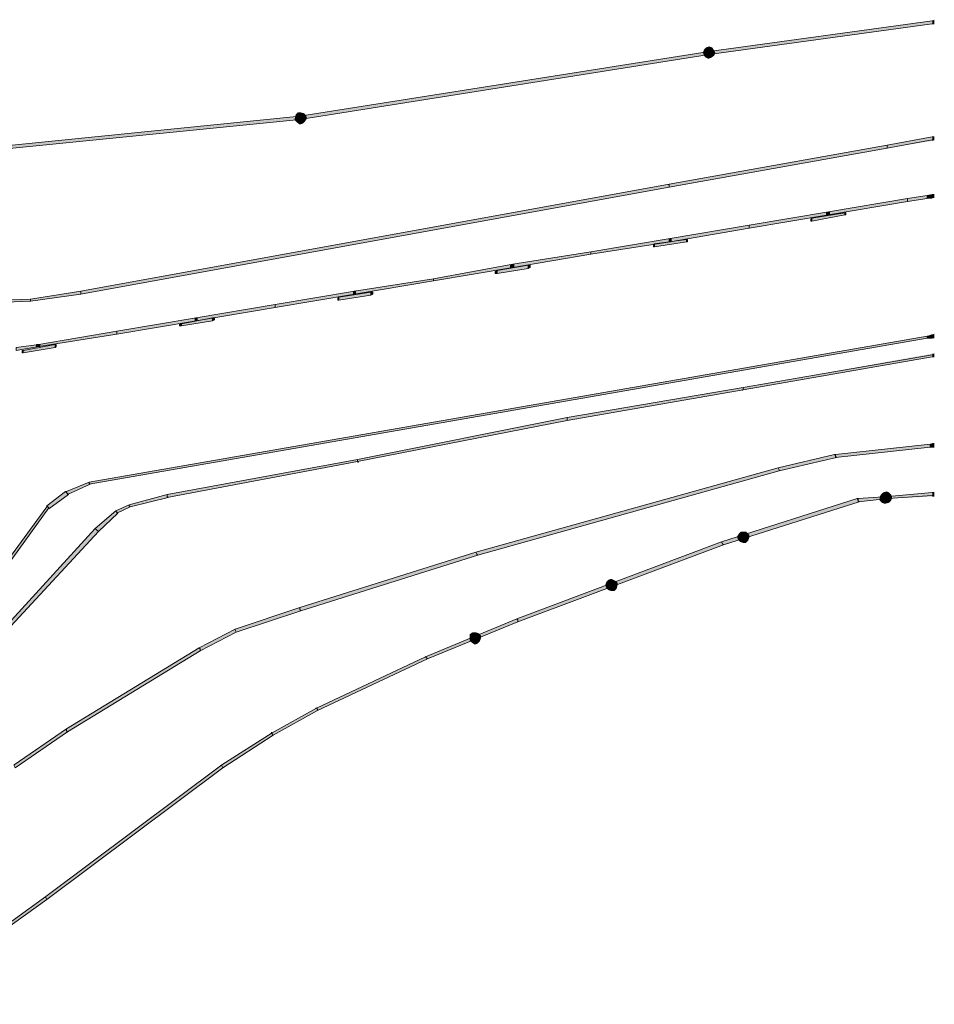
# Model space of a CAD drawing. Header units: millimetres. Extents: x -27 to 2301, y -256 to 766.
# Tile 52 of 97: x 298 to 327, y 19 to 50. Entities that reach past the tile are written whole.
import ezdxf

# ---------------------------------------------------------------- set-up
doc = ezdxf.new("R2010")
doc.units = ezdxf.units.MM
doc.layers.add('SIV-ONDERGROND-ALG', color=251, linetype='Continuous')

msp = doc.modelspace()

# ---------------------------------------------------------------- hatches: boundary and pattern name
at = {"layer": 'SIV-ONDERGROND-ALG'}
h = msp.add_hatch(color=256, dxfattribs=at)
h.dxf.hatch_style = 2
h.paths.add_polyline_path([(326.495, 50.261), (319.515, 49.296), (319.515, 49.2), (326.495, 50.165)])
h = msp.add_hatch(color=256, dxfattribs=at)
h.dxf.hatch_style = 2
h.paths.add_polyline_path([(326.559, 50.293), (326.495, 50.261), (326.495, 50.165), (326.559, 50.165)])
h = msp.add_hatch(color=256, dxfattribs=at)
h.dxf.hatch_style = 2
h.paths.add_polyline_path([(319.322, 49.264), (319.515, 49.264), (319.354, 49.361)])
h = msp.add_hatch(color=256, dxfattribs=at)
h.dxf.hatch_style = 2
h.paths.add_polyline_path([(319.354, 49.361), (319.515, 49.264), (319.419, 49.425)])
h = msp.add_hatch(color=256, dxfattribs=at)
h.dxf.hatch_style = 2
h.paths.add_polyline_path([(319.419, 49.425), (319.515, 49.264), (319.515, 49.457)])
h = msp.add_hatch(color=256, dxfattribs=at)
h.dxf.hatch_style = 2
h.paths.add_polyline_path([(319.515, 49.457), (319.515, 49.264), (319.612, 49.425)])
h = msp.add_hatch(color=256, dxfattribs=at)
h.dxf.hatch_style = 2
h.paths.add_polyline_path([(319.612, 49.425), (319.515, 49.264), (319.676, 49.328)])
h = msp.add_hatch(color=256, dxfattribs=at)
h.dxf.hatch_style = 2
h.paths.add_polyline_path([(319.676, 49.328), (319.515, 49.264), (319.708, 49.264)])
h = msp.add_hatch(color=256, dxfattribs=at)
h.dxf.hatch_style = 2
h.paths.add_polyline_path([(306.713, 47.205), (306.713, 47.173), (319.515, 49.2), (319.515, 49.296), (306.713, 47.27)])
h = msp.add_hatch(color=256, dxfattribs=at)
h.dxf.hatch_style = 2
h.paths.add_polyline_path([(319.354, 49.168), (319.515, 49.264), (319.322, 49.264)])
h = msp.add_hatch(color=256, dxfattribs=at)
h.dxf.hatch_style = 2
h.paths.add_polyline_path([(319.419, 49.103), (319.515, 49.264), (319.354, 49.168)])
h = msp.add_hatch(color=256, dxfattribs=at)
h.dxf.hatch_style = 2
h.paths.add_polyline_path([(319.483, 49.071), (319.515, 49.264), (319.419, 49.103)])
h = msp.add_hatch(color=256, dxfattribs=at)
h.dxf.hatch_style = 2
h.paths.add_polyline_path([(319.58, 49.103), (319.515, 49.264), (319.483, 49.071)])
h = msp.add_hatch(color=256, dxfattribs=at)
h.dxf.hatch_style = 2
h.paths.add_polyline_path([(319.676, 49.168), (319.515, 49.264), (319.58, 49.103)])
h = msp.add_hatch(color=256, dxfattribs=at)
h.dxf.hatch_style = 2
h.paths.add_polyline_path([(319.708, 49.264), (319.515, 49.264), (319.676, 49.168)])
h = msp.add_hatch(color=256, dxfattribs=at)
h.dxf.hatch_style = 2
h.paths.add_polyline_path([(262.647, 42.799), (262.647, 42.767), (306.713, 47.173), (306.713, 47.27), (262.647, 42.831)])
h = msp.add_hatch(color=256, dxfattribs=at)
h.dxf.hatch_style = 2
h.paths.add_polyline_path([(306.585, 47.334), (306.553, 47.205), (306.713, 47.205)])
h = msp.add_hatch(color=256, dxfattribs=at)
h.dxf.hatch_style = 2
h.paths.add_polyline_path([(306.553, 47.205), (306.553, 47.141), (306.713, 47.205)])
h = msp.add_hatch(color=256, dxfattribs=at)
h.dxf.hatch_style = 2
h.paths.add_polyline_path([(306.553, 47.141), (306.617, 47.077), (306.713, 47.205)])
h = msp.add_hatch(color=256, dxfattribs=at)
h.dxf.hatch_style = 2
h.paths.add_polyline_path([(306.649, 47.398), (306.585, 47.334), (306.713, 47.205)])
h = msp.add_hatch(color=256, dxfattribs=at)
h.dxf.hatch_style = 2
h.paths.add_polyline_path([(306.617, 47.077), (306.713, 47.012), (306.713, 47.205)])
h = msp.add_hatch(color=256, dxfattribs=at)
h.dxf.hatch_style = 2
h.paths.add_polyline_path([(306.713, 47.398), (306.649, 47.398), (306.713, 47.205)])
h = msp.add_hatch(color=256, dxfattribs=at)
h.dxf.hatch_style = 2
h.paths.add_polyline_path([(306.842, 47.366), (306.713, 47.398), (306.713, 47.205)])
h = msp.add_hatch(color=256, dxfattribs=at)
h.dxf.hatch_style = 2
h.paths.add_polyline_path([(306.906, 47.302), (306.842, 47.366), (306.713, 47.205)])
h = msp.add_hatch(color=256, dxfattribs=at)
h.dxf.hatch_style = 2
h.paths.add_polyline_path([(306.939, 47.205), (306.906, 47.302), (306.713, 47.205)])
h = msp.add_hatch(color=256, dxfattribs=at)
h.dxf.hatch_style = 2
h.paths.add_polyline_path([(306.713, 47.012), (306.81, 47.045), (306.713, 47.205)])
h = msp.add_hatch(color=256, dxfattribs=at)
h.dxf.hatch_style = 2
h.paths.add_polyline_path([(306.81, 47.045), (306.874, 47.109), (306.713, 47.205)])
h = msp.add_hatch(color=256, dxfattribs=at)
h.dxf.hatch_style = 2
h.paths.add_polyline_path([(306.874, 47.109), (306.939, 47.205), (306.713, 47.205)])
h = msp.add_hatch(color=256, dxfattribs=at)
h.dxf.hatch_style = 2
h.paths.add_polyline_path([(326.495, 46.626), (325.08, 46.369), (325.08, 46.273), (326.495, 46.498)])
h = msp.add_hatch(color=256, dxfattribs=at)
h.dxf.hatch_style = 2
h.paths.add_polyline_path([(326.559, 46.626), (326.495, 46.626), (326.495, 46.498), (326.559, 46.53)])
h = msp.add_hatch(color=256, dxfattribs=at)
h.dxf.hatch_style = 2
h.paths.add_polyline_path([(325.08, 46.305), (325.08, 46.369), (318.261, 45.147), (318.261, 45.05), (325.08, 46.273)])
h = msp.add_hatch(color=256, dxfattribs=at)
h.dxf.hatch_style = 2
h.paths.add_polyline_path([(318.261, 45.083), (318.261, 45.147), (299.862, 41.802), (299.862, 41.705), (318.261, 45.05)])
h = msp.add_hatch(color=256, dxfattribs=at)
h.dxf.hatch_style = 2
h.paths.add_polyline_path([(318.229, 45.147), (318.261, 45.147), (318.261, 45.115), (318.229, 45.115)])
h = msp.add_hatch(color=256, dxfattribs=at)
h.dxf.hatch_style = 2
h.paths.add_polyline_path([(325.723, 44.632), (325.723, 44.697), (323.246, 44.278), (323.246, 44.182), (325.723, 44.6)])
h = msp.add_hatch(color=256, dxfattribs=at)
h.dxf.hatch_style = 2
h.paths.add_polyline_path([(326.334, 44.761), (326.334, 44.793), (325.723, 44.697), (325.723, 44.6), (326.334, 44.697)])
h = msp.add_hatch(color=256, dxfattribs=at)
h.dxf.hatch_style = 2
h.paths.add_polyline_path([(326.495, 44.825), (326.334, 44.793), (326.334, 44.697), (326.495, 44.697)])
h = msp.add_hatch(color=256, dxfattribs=at)
h.dxf.hatch_style = 2
h.paths.add_polyline_path([(326.495, 44.825), (326.495, 44.729), (326.559, 44.729), (326.559, 44.825)])
h = msp.add_hatch(color=256, dxfattribs=at)
h.dxf.hatch_style = 2
h.paths.add_polyline_path([(323.246, 44.246), (323.246, 44.278), (320.77, 43.86), (320.77, 43.764), (323.246, 44.182)])
h = msp.add_hatch(color=256, dxfattribs=at)
h.dxf.hatch_style = 2
h.paths.add_polyline_path([(322.732, 43.989), (322.7, 43.989), (322.7, 44.053), (322.732, 44.085), (322.732, 44.053)])
h = msp.add_hatch(color=256, dxfattribs=at)
h.dxf.hatch_style = 2
h.paths.add_polyline_path([(323.761, 44.214), (323.761, 44.246), (322.732, 44.085), (322.732, 43.989), (323.761, 44.182)])
h = msp.add_hatch(color=256, dxfattribs=at)
h.dxf.hatch_style = 2
h.paths.add_polyline_path([(323.246, 44.182), (323.182, 44.182), (323.182, 44.246), (323.246, 44.278), (323.246, 44.246)])
h = msp.add_hatch(color=256, dxfattribs=at)
h.dxf.hatch_style = 2
h.paths.add_polyline_path([(323.246, 44.278), (323.279, 44.278), (323.279, 44.214), (323.246, 44.182), (323.246, 44.246)])
h = msp.add_hatch(color=256, dxfattribs=at)
h.dxf.hatch_style = 2
h.paths.add_polyline_path([(323.761, 44.246), (323.793, 44.246), (323.793, 44.182), (323.761, 44.182), (323.761, 44.214)])
h = msp.add_hatch(color=256, dxfattribs=at)
h.dxf.hatch_style = 2
h.paths.add_polyline_path([(320.77, 43.796), (320.77, 43.86), (318.293, 43.442), (318.293, 43.346), (320.77, 43.764)])
h = msp.add_hatch(color=256, dxfattribs=at)
h.dxf.hatch_style = 2
h.paths.add_polyline_path([(318.293, 43.41), (318.293, 43.442), (315.816, 43.024), (315.816, 42.96), (318.293, 43.346)])
h = msp.add_hatch(color=256, dxfattribs=at)
h.dxf.hatch_style = 2
h.paths.add_polyline_path([(317.81, 43.185), (317.778, 43.185), (317.778, 43.249), (317.81, 43.281), (317.81, 43.217)])
h = msp.add_hatch(color=256, dxfattribs=at)
h.dxf.hatch_style = 2
h.paths.add_polyline_path([(318.808, 43.378), (318.808, 43.41), (317.81, 43.281), (317.81, 43.185), (318.808, 43.346)])
h = msp.add_hatch(color=256, dxfattribs=at)
h.dxf.hatch_style = 2
h.paths.add_polyline_path([(318.293, 43.346), (318.261, 43.346), (318.261, 43.41), (318.293, 43.442), (318.293, 43.41)])
h = msp.add_hatch(color=256, dxfattribs=at)
h.dxf.hatch_style = 2
h.paths.add_polyline_path([(318.293, 43.442), (318.325, 43.442), (318.325, 43.378), (318.293, 43.346), (318.293, 43.41)])
h = msp.add_hatch(color=256, dxfattribs=at)
h.dxf.hatch_style = 2
h.paths.add_polyline_path([(318.808, 43.41), (318.84, 43.41), (318.84, 43.346), (318.808, 43.346), (318.808, 43.378)])
h = msp.add_hatch(color=256, dxfattribs=at)
h.dxf.hatch_style = 2
h.paths.add_polyline_path([(315.816, 42.992), (315.816, 43.024), (313.372, 42.638), (313.372, 42.542), (315.816, 42.96)])
h = msp.add_hatch(color=256, dxfattribs=at)
h.dxf.hatch_style = 2
h.paths.add_polyline_path([(313.372, 42.574), (313.372, 42.638), (310.895, 42.188), (310.895, 42.123), (313.372, 42.542)])
h = msp.add_hatch(color=256, dxfattribs=at)
h.dxf.hatch_style = 2
h.paths.add_polyline_path([(313.854, 42.574), (313.854, 42.606), (312.889, 42.445), (312.889, 42.349), (313.854, 42.509)])
h = msp.add_hatch(color=256, dxfattribs=at)
h.dxf.hatch_style = 2
h.paths.add_polyline_path([(313.372, 42.542), (313.307, 42.542), (313.307, 42.606), (313.372, 42.638), (313.372, 42.574)])
h = msp.add_hatch(color=256, dxfattribs=at)
h.dxf.hatch_style = 2
h.paths.add_polyline_path([(313.372, 42.638), (313.404, 42.638), (313.404, 42.574), (313.372, 42.542), (313.372, 42.574)])
h = msp.add_hatch(color=256, dxfattribs=at)
h.dxf.hatch_style = 2
h.paths.add_polyline_path([(313.854, 42.606), (313.918, 42.606), (313.918, 42.542), (313.854, 42.509), (313.854, 42.574)])
h = msp.add_hatch(color=256, dxfattribs=at)
h.dxf.hatch_style = 2
h.paths.add_polyline_path([(312.889, 42.349), (312.825, 42.349), (312.825, 42.413), (312.889, 42.445), (312.889, 42.381)])
h = msp.add_hatch(color=256, dxfattribs=at)
h.dxf.hatch_style = 2
h.paths.add_polyline_path([(310.895, 42.156), (310.895, 42.188), (308.418, 41.802), (308.418, 41.705), (310.895, 42.123)])
h = msp.add_hatch(color=256, dxfattribs=at)
h.dxf.hatch_style = 2
h.paths.add_polyline_path([(299.862, 41.737), (299.862, 41.802), (298.286, 41.544), (298.286, 41.48), (299.862, 41.705)])
h = msp.add_hatch(color=256, dxfattribs=at)
h.dxf.hatch_style = 2
h.paths.add_polyline_path([(308.418, 41.737), (308.418, 41.802), (305.942, 41.384), (305.942, 41.287), (308.418, 41.705)])
h = msp.add_hatch(color=256, dxfattribs=at)
h.dxf.hatch_style = 2
h.paths.add_polyline_path([(307.936, 41.512), (307.904, 41.512), (307.904, 41.577), (307.936, 41.609), (307.936, 41.544)])
h = msp.add_hatch(color=256, dxfattribs=at)
h.dxf.hatch_style = 2
h.paths.add_polyline_path([(308.933, 41.737), (308.933, 41.77), (307.936, 41.609), (307.936, 41.512), (308.933, 41.673)])
h = msp.add_hatch(color=256, dxfattribs=at)
h.dxf.hatch_style = 2
h.paths.add_polyline_path([(308.418, 41.705), (308.386, 41.705), (308.386, 41.77), (308.418, 41.802), (308.418, 41.737)])
h = msp.add_hatch(color=256, dxfattribs=at)
h.dxf.hatch_style = 2
h.paths.add_polyline_path([(308.418, 41.802), (308.45, 41.802), (308.45, 41.737), (308.418, 41.705), (308.418, 41.737)])
h = msp.add_hatch(color=256, dxfattribs=at)
h.dxf.hatch_style = 2
h.paths.add_polyline_path([(308.933, 41.77), (308.997, 41.77), (308.997, 41.705), (308.933, 41.673), (308.933, 41.737)])
h = msp.add_hatch(color=256, dxfattribs=at)
h.dxf.hatch_style = 2
h.paths.add_polyline_path([(298.286, 41.512), (298.286, 41.544), (293.397, 41.384), (293.397, 41.287), (298.286, 41.48)])
h = msp.add_hatch(color=256, dxfattribs=at)
h.dxf.hatch_style = 2
h.paths.add_polyline_path([(298.254, 41.48), (298.286, 41.48), (298.286, 41.448)])
h = msp.add_hatch(color=256, dxfattribs=at)
h.dxf.hatch_style = 2
h.paths.add_polyline_path([(305.942, 41.351), (305.942, 41.384), (303.465, 40.965), (303.465, 40.869), (305.942, 41.287)])
h = msp.add_hatch(color=256, dxfattribs=at)
h.dxf.hatch_style = 2
h.paths.add_polyline_path([(303.465, 40.901), (303.465, 40.965), (300.988, 40.547), (300.988, 40.451), (303.465, 40.869)])
h = msp.add_hatch(color=256, dxfattribs=at)
h.dxf.hatch_style = 2
h.paths.add_polyline_path([(303.014, 40.708), (302.95, 40.708), (302.95, 40.772), (303.014, 40.772), (303.014, 40.74)])
h = msp.add_hatch(color=256, dxfattribs=at)
h.dxf.hatch_style = 2
h.paths.add_polyline_path([(303.979, 40.901), (303.979, 40.965), (303.014, 40.772), (303.014, 40.708), (303.979, 40.869)])
h = msp.add_hatch(color=256, dxfattribs=at)
h.dxf.hatch_style = 2
h.paths.add_polyline_path([(303.465, 40.869), (303.433, 40.869), (303.433, 40.933), (303.465, 40.965), (303.465, 40.901)])
h = msp.add_hatch(color=256, dxfattribs=at)
h.dxf.hatch_style = 2
h.paths.add_polyline_path([(303.465, 40.965), (303.497, 40.965), (303.497, 40.901), (303.465, 40.869), (303.465, 40.901)])
h = msp.add_hatch(color=256, dxfattribs=at)
h.dxf.hatch_style = 2
h.paths.add_polyline_path([(303.979, 40.965), (304.044, 40.965), (304.044, 40.901), (303.979, 40.869), (303.979, 40.901)])
h = msp.add_hatch(color=256, dxfattribs=at)
h.dxf.hatch_style = 2
h.paths.add_polyline_path([(300.988, 40.515), (300.988, 40.547), (298.544, 40.129), (298.544, 40.065), (300.988, 40.451)])
h = msp.add_hatch(color=256, dxfattribs=at)
h.dxf.hatch_style = 2
h.paths.add_polyline_path([(300.12, 35.787), (300.12, 35.755), (326.334, 40.322), (326.334, 40.386), (300.12, 35.819)])
h = msp.add_hatch(color=256, dxfattribs=at)
h.dxf.hatch_style = 2
h.paths.add_polyline_path([(326.495, 40.451), (326.334, 40.386), (326.334, 40.322), (326.495, 40.322)])
h = msp.add_hatch(color=256, dxfattribs=at)
h.dxf.hatch_style = 2
h.paths.add_polyline_path([(326.495, 40.451), (326.495, 40.322), (326.559, 40.322), (326.559, 40.451)])
h = msp.add_hatch(color=256, dxfattribs=at)
h.dxf.hatch_style = 2
h.paths.add_polyline_path([(298.544, 40.097), (298.544, 40.129), (297.836, 40.033), (297.836, 39.936), (298.544, 40.065)])
h = msp.add_hatch(color=256, dxfattribs=at)
h.dxf.hatch_style = 2
h.paths.add_polyline_path([(299.058, 40.065), (299.058, 40.129), (298.061, 39.936), (298.061, 39.872), (299.058, 40.033)])
h = msp.add_hatch(color=256, dxfattribs=at)
h.dxf.hatch_style = 2
h.paths.add_polyline_path([(298.544, 40.065), (298.479, 40.065), (298.479, 40.129), (298.544, 40.129), (298.544, 40.097)])
h = msp.add_hatch(color=256, dxfattribs=at)
h.dxf.hatch_style = 2
h.paths.add_polyline_path([(298.544, 40.129), (298.576, 40.129), (298.576, 40.065), (298.544, 40.065), (298.544, 40.097)])
h = msp.add_hatch(color=256, dxfattribs=at)
h.dxf.hatch_style = 2
h.paths.add_polyline_path([(299.058, 40.129), (299.09, 40.129), (299.09, 40.065), (299.058, 40.033), (299.058, 40.065)])
h = msp.add_hatch(color=256, dxfattribs=at)
h.dxf.hatch_style = 2
h.paths.add_polyline_path([(298.061, 39.872), (298.029, 39.872), (298.029, 39.936), (298.061, 39.936), (298.061, 39.904)])
h = msp.add_hatch(color=256, dxfattribs=at)
h.dxf.hatch_style = 2
h.paths.add_polyline_path([(326.495, 39.84), (320.577, 38.778), (320.577, 38.714), (326.495, 39.743)])
h = msp.add_hatch(color=256, dxfattribs=at)
h.dxf.hatch_style = 2
h.paths.add_polyline_path([(326.495, 39.84), (326.495, 39.743), (326.559, 39.743), (326.559, 39.84)])
h = msp.add_hatch(color=256, dxfattribs=at)
h.dxf.hatch_style = 2
h.paths.add_polyline_path([(320.577, 38.746), (320.577, 38.778), (315.076, 37.845), (315.076, 37.749), (320.577, 38.714)])
h = msp.add_hatch(color=256, dxfattribs=at)
h.dxf.hatch_style = 2
h.paths.add_polyline_path([(320.544, 38.714), (320.577, 38.714), (320.577, 38.682), (320.544, 38.682)])
h = msp.add_hatch(color=256, dxfattribs=at)
h.dxf.hatch_style = 2
h.paths.add_polyline_path([(315.076, 37.813), (315.076, 37.845), (308.515, 36.527), (308.515, 36.462), (315.076, 37.749)])
h = msp.add_hatch(color=256, dxfattribs=at)
h.dxf.hatch_style = 2
h.paths.add_polyline_path([(326.431, 36.977), (326.431, 37.009), (323.472, 36.687), (323.472, 36.591), (326.431, 36.913)])
h = msp.add_hatch(color=256, dxfattribs=at)
h.dxf.hatch_style = 2
h.paths.add_polyline_path([(326.495, 37.041), (326.431, 37.009), (326.431, 36.913), (326.495, 36.913)])
h = msp.add_hatch(color=256, dxfattribs=at)
h.dxf.hatch_style = 2
h.paths.add_polyline_path([(326.495, 37.041), (326.495, 36.913), (326.559, 36.913), (326.559, 37.041)])
h = msp.add_hatch(color=256, dxfattribs=at)
h.dxf.hatch_style = 2
h.paths.add_polyline_path([(323.472, 36.655), (323.439, 36.687), (321.67, 36.269), (321.702, 36.205), (321.702, 36.173), (323.504, 36.591)])
h = msp.add_hatch(color=256, dxfattribs=at)
h.dxf.hatch_style = 2
h.paths.add_polyline_path([(323.472, 36.687), (323.439, 36.687), (323.472, 36.655)])
h = msp.add_hatch(color=256, dxfattribs=at)
h.dxf.hatch_style = 2
h.paths.add_polyline_path([(308.515, 36.494), (308.515, 36.527), (302.564, 35.433), (302.564, 35.337), (308.515, 36.462)])
h = msp.add_hatch(color=256, dxfattribs=at)
h.dxf.hatch_style = 2
h.paths.add_polyline_path([(308.515, 36.462), (308.547, 36.462), (308.547, 36.43), (308.515, 36.43)])
h = msp.add_hatch(color=256, dxfattribs=at)
h.dxf.hatch_style = 2
h.paths.add_polyline_path([(321.702, 36.205), (321.67, 36.269), (312.214, 33.632), (312.246, 33.567), (312.278, 33.535), (321.702, 36.173)])
h = msp.add_hatch(color=256, dxfattribs=at)
h.dxf.hatch_style = 2
h.paths.add_polyline_path([(321.67, 36.269), (321.702, 36.269), (321.67, 36.237)])
h = msp.add_hatch(color=256, dxfattribs=at)
h.dxf.hatch_style = 2
h.paths.add_polyline_path([(299.412, 35.497), (299.444, 35.433), (300.152, 35.755), (300.12, 35.787), (300.12, 35.819), (299.412, 35.53)])
h = msp.add_hatch(color=256, dxfattribs=at)
h.dxf.hatch_style = 2
h.paths.add_polyline_path([(298.833, 35.047), (298.865, 34.983), (299.476, 35.433), (299.412, 35.497), (299.38, 35.53), (298.801, 35.079)])
h = msp.add_hatch(color=256, dxfattribs=at)
h.dxf.hatch_style = 2
h.paths.add_polyline_path([(299.38, 35.53), (299.412, 35.53), (299.412, 35.497)])
h = msp.add_hatch(color=256, dxfattribs=at)
h.dxf.hatch_style = 2
h.paths.add_polyline_path([(324.951, 35.497), (324.887, 35.433), (325.048, 35.337)])
h = msp.add_hatch(color=256, dxfattribs=at)
h.dxf.hatch_style = 2
h.paths.add_polyline_path([(325.08, 35.53), (324.951, 35.497), (325.048, 35.337)])
h = msp.add_hatch(color=256, dxfattribs=at)
h.dxf.hatch_style = 2
h.paths.add_polyline_path([(325.144, 35.497), (325.08, 35.53), (325.048, 35.337)])
h = msp.add_hatch(color=256, dxfattribs=at)
h.dxf.hatch_style = 2
h.paths.add_polyline_path([(325.208, 35.433), (325.144, 35.497), (325.048, 35.337)])
h = msp.add_hatch(color=256, dxfattribs=at)
h.dxf.hatch_style = 2
h.paths.add_polyline_path([(326.495, 35.497), (325.112, 35.369), (325.112, 35.304), (326.495, 35.369)])
h = msp.add_hatch(color=256, dxfattribs=at)
h.dxf.hatch_style = 2
h.paths.add_polyline_path([(326.495, 35.497), (326.495, 35.369), (326.559, 35.369), (326.559, 35.497)])
h = msp.add_hatch(color=256, dxfattribs=at)
h.dxf.hatch_style = 2
h.paths.add_polyline_path([(302.564, 35.369), (302.564, 35.433), (301.374, 35.111), (301.374, 35.079), (301.406, 35.047), (302.596, 35.337)])
h = msp.add_hatch(color=256, dxfattribs=at)
h.dxf.hatch_style = 2
h.paths.add_polyline_path([(324.179, 35.24), (324.147, 35.304), (319.901, 33.953), (319.933, 33.889), (319.966, 33.857), (324.211, 35.208)])
h = msp.add_hatch(color=256, dxfattribs=at)
h.dxf.hatch_style = 2
h.paths.add_polyline_path([(324.179, 35.304), (324.147, 35.304), (324.179, 35.24)])
h = msp.add_hatch(color=256, dxfattribs=at)
h.dxf.hatch_style = 2
h.paths.add_polyline_path([(325.112, 35.337), (325.112, 35.369), (324.179, 35.304), (324.179, 35.208), (325.112, 35.304)])
h = msp.add_hatch(color=256, dxfattribs=at)
h.dxf.hatch_style = 2
h.paths.add_polyline_path([(324.887, 35.433), (324.855, 35.369), (325.048, 35.337)])
h = msp.add_hatch(color=256, dxfattribs=at)
h.dxf.hatch_style = 2
h.paths.add_polyline_path([(324.855, 35.369), (324.855, 35.24), (325.048, 35.337)])
h = msp.add_hatch(color=256, dxfattribs=at)
h.dxf.hatch_style = 2
h.paths.add_polyline_path([(324.855, 35.24), (324.919, 35.176), (325.048, 35.337)])
h = msp.add_hatch(color=256, dxfattribs=at)
h.dxf.hatch_style = 2
h.paths.add_polyline_path([(324.919, 35.176), (325.015, 35.144), (325.048, 35.337)])
h = msp.add_hatch(color=256, dxfattribs=at)
h.dxf.hatch_style = 2
h.paths.add_polyline_path([(325.015, 35.144), (325.144, 35.176), (325.048, 35.337)])
h = msp.add_hatch(color=256, dxfattribs=at)
h.dxf.hatch_style = 2
h.paths.add_polyline_path([(325.241, 35.337), (325.208, 35.433), (325.048, 35.337)])
h = msp.add_hatch(color=256, dxfattribs=at)
h.dxf.hatch_style = 2
h.paths.add_polyline_path([(325.144, 35.176), (325.208, 35.24), (325.048, 35.337)])
h = msp.add_hatch(color=256, dxfattribs=at)
h.dxf.hatch_style = 2
h.paths.add_polyline_path([(325.208, 35.24), (325.241, 35.337), (325.048, 35.337)])
h = msp.add_hatch(color=256, dxfattribs=at)
h.dxf.hatch_style = 2
h.paths.add_polyline_path([(325.08, 35.369), (325.112, 35.401), (325.112, 35.369)])
h = msp.add_hatch(color=256, dxfattribs=at)
h.dxf.hatch_style = 2
h.paths.add_polyline_path([(296.614, 31.991), (296.646, 31.959), (298.865, 35.015), (298.833, 35.047), (298.801, 35.047), (296.581, 32.024)])
h = msp.add_hatch(color=256, dxfattribs=at)
h.dxf.hatch_style = 2
h.paths.add_polyline_path([(298.801, 35.047), (298.801, 35.079), (298.833, 35.047)])
h = msp.add_hatch(color=256, dxfattribs=at)
h.dxf.hatch_style = 2
h.paths.add_polyline_path([(300.988, 34.886), (300.956, 34.918), (300.313, 34.372), (300.345, 34.339), (300.409, 34.275), (301.02, 34.854)])
h = msp.add_hatch(color=256, dxfattribs=at)
h.dxf.hatch_style = 2
h.paths.add_polyline_path([(301.374, 35.079), (301.374, 35.111), (300.956, 34.918), (300.988, 34.886), (300.988, 34.854), (301.406, 35.047)])
h = msp.add_hatch(color=256, dxfattribs=at)
h.dxf.hatch_style = 2
h.paths.add_polyline_path([(300.345, 34.339), (300.313, 34.372), (297.579, 31.38), (297.611, 31.348), (297.675, 31.316), (300.409, 34.275)])
h = msp.add_hatch(color=256, dxfattribs=at)
h.dxf.hatch_style = 2
h.paths.add_polyline_path([(320.448, 34.211), (320.384, 34.114), (320.577, 34.082)])
h = msp.add_hatch(color=256, dxfattribs=at)
h.dxf.hatch_style = 2
h.paths.add_polyline_path([(320.512, 34.275), (320.448, 34.211), (320.577, 34.082)])
h = msp.add_hatch(color=256, dxfattribs=at)
h.dxf.hatch_style = 2
h.paths.add_polyline_path([(320.609, 34.275), (320.512, 34.275), (320.577, 34.082)])
h = msp.add_hatch(color=256, dxfattribs=at)
h.dxf.hatch_style = 2
h.paths.add_polyline_path([(320.77, 34.179), (320.673, 34.275), (320.577, 34.082)])
h = msp.add_hatch(color=256, dxfattribs=at)
h.dxf.hatch_style = 2
h.paths.add_polyline_path([(320.673, 34.275), (320.609, 34.275), (320.577, 34.082)])
h = msp.add_hatch(color=256, dxfattribs=at)
h.dxf.hatch_style = 2
h.paths.add_polyline_path([(319.933, 33.889), (319.901, 33.953), (313.5, 31.541), (313.532, 31.509), (313.532, 31.445), (319.966, 33.857)])
h = msp.add_hatch(color=256, dxfattribs=at)
h.dxf.hatch_style = 2
h.paths.add_polyline_path([(319.901, 33.953), (319.933, 33.953), (319.933, 33.921), (319.901, 33.921)])
h = msp.add_hatch(color=256, dxfattribs=at)
h.dxf.hatch_style = 2
h.paths.add_polyline_path([(320.384, 34.114), (320.416, 34.018), (320.577, 34.082)])
h = msp.add_hatch(color=256, dxfattribs=at)
h.dxf.hatch_style = 2
h.paths.add_polyline_path([(320.416, 34.018), (320.48, 33.953), (320.577, 34.082)])
h = msp.add_hatch(color=256, dxfattribs=at)
h.dxf.hatch_style = 2
h.paths.add_polyline_path([(320.48, 33.953), (320.577, 33.921), (320.577, 34.082)])
h = msp.add_hatch(color=256, dxfattribs=at)
h.dxf.hatch_style = 2
h.paths.add_polyline_path([(320.77, 34.082), (320.77, 34.179), (320.577, 34.082)])
h = msp.add_hatch(color=256, dxfattribs=at)
h.dxf.hatch_style = 2
h.paths.add_polyline_path([(320.577, 33.921), (320.673, 33.921), (320.577, 34.082)])
h = msp.add_hatch(color=256, dxfattribs=at)
h.dxf.hatch_style = 2
h.paths.add_polyline_path([(320.673, 33.921), (320.737, 33.986), (320.577, 34.082)])
h = msp.add_hatch(color=256, dxfattribs=at)
h.dxf.hatch_style = 2
h.paths.add_polyline_path([(320.737, 33.986), (320.77, 34.082), (320.577, 34.082)])
h = msp.add_hatch(color=256, dxfattribs=at)
h.dxf.hatch_style = 2
h.paths.add_polyline_path([(312.246, 33.567), (312.214, 33.632), (306.713, 31.895), (306.713, 31.831), (306.746, 31.798), (312.278, 33.535)])
h = msp.add_hatch(color=256, dxfattribs=at)
h.dxf.hatch_style = 2
h.paths.add_polyline_path([(312.214, 33.632), (312.246, 33.632), (312.214, 33.6)])
h = msp.add_hatch(color=256, dxfattribs=at)
h.dxf.hatch_style = 2
h.paths.add_polyline_path([(316.299, 32.699), (316.267, 32.603), (316.46, 32.603)])
h = msp.add_hatch(color=256, dxfattribs=at)
h.dxf.hatch_style = 2
h.paths.add_polyline_path([(316.363, 32.763), (316.299, 32.699), (316.46, 32.603)])
h = msp.add_hatch(color=256, dxfattribs=at)
h.dxf.hatch_style = 2
h.paths.add_polyline_path([(316.46, 32.795), (316.363, 32.763), (316.46, 32.603)])
h = msp.add_hatch(color=256, dxfattribs=at)
h.dxf.hatch_style = 2
h.paths.add_polyline_path([(316.588, 32.731), (316.46, 32.795), (316.46, 32.603)])
h = msp.add_hatch(color=256, dxfattribs=at)
h.dxf.hatch_style = 2
h.paths.add_polyline_path([(316.652, 32.667), (316.588, 32.731), (316.46, 32.603)])
h = msp.add_hatch(color=256, dxfattribs=at)
h.dxf.hatch_style = 2
h.paths.add_polyline_path([(316.652, 32.603), (316.652, 32.667), (316.46, 32.603)])
h = msp.add_hatch(color=256, dxfattribs=at)
h.dxf.hatch_style = 2
h.paths.add_polyline_path([(316.267, 32.603), (316.299, 32.506), (316.46, 32.603)])
h = msp.add_hatch(color=256, dxfattribs=at)
h.dxf.hatch_style = 2
h.paths.add_polyline_path([(316.299, 32.506), (316.363, 32.442), (316.46, 32.603)])
h = msp.add_hatch(color=256, dxfattribs=at)
h.dxf.hatch_style = 2
h.paths.add_polyline_path([(316.363, 32.442), (316.46, 32.41), (316.46, 32.603)])
h = msp.add_hatch(color=256, dxfattribs=at)
h.dxf.hatch_style = 2
h.paths.add_polyline_path([(316.46, 32.41), (316.556, 32.41), (316.46, 32.603)])
h = msp.add_hatch(color=256, dxfattribs=at)
h.dxf.hatch_style = 2
h.paths.add_polyline_path([(316.556, 32.41), (316.62, 32.474), (316.46, 32.603)])
h = msp.add_hatch(color=256, dxfattribs=at)
h.dxf.hatch_style = 2
h.paths.add_polyline_path([(316.62, 32.474), (316.652, 32.603), (316.46, 32.603)])
h = msp.add_hatch(color=256, dxfattribs=at)
h.dxf.hatch_style = 2
h.paths.add_polyline_path([(306.713, 31.831), (306.713, 31.895), (304.687, 31.219), (304.687, 31.187), (304.719, 31.123), (306.746, 31.798)])
h = msp.add_hatch(color=256, dxfattribs=at)
h.dxf.hatch_style = 2
h.paths.add_polyline_path([(313.532, 31.509), (313.5, 31.541), (310.638, 30.351), (310.67, 30.319), (310.702, 30.287), (313.532, 31.445)])
h = msp.add_hatch(color=256, dxfattribs=at)
h.dxf.hatch_style = 2
h.paths.add_polyline_path([(304.687, 31.187), (304.687, 31.219), (303.561, 30.64), (303.593, 30.608), (303.593, 30.544), (304.719, 31.123)])
h = msp.add_hatch(color=256, dxfattribs=at)
h.dxf.hatch_style = 2
h.paths.add_polyline_path([(312.117, 31.123), (312.021, 31.059), (312.214, 30.93)])
h = msp.add_hatch(color=256, dxfattribs=at)
h.dxf.hatch_style = 2
h.paths.add_polyline_path([(312.214, 31.123), (312.117, 31.123), (312.214, 30.93)])
h = msp.add_hatch(color=256, dxfattribs=at)
h.dxf.hatch_style = 2
h.paths.add_polyline_path([(312.31, 31.091), (312.214, 31.123), (312.214, 30.93)])
h = msp.add_hatch(color=256, dxfattribs=at)
h.dxf.hatch_style = 2
h.paths.add_polyline_path([(312.021, 31.059), (312.021, 30.962), (312.214, 30.93)])
h = msp.add_hatch(color=256, dxfattribs=at)
h.dxf.hatch_style = 2
h.paths.add_polyline_path([(312.021, 30.962), (312.021, 30.866), (312.214, 30.93)])
h = msp.add_hatch(color=256, dxfattribs=at)
h.dxf.hatch_style = 2
h.paths.add_polyline_path([(312.021, 30.866), (312.085, 30.801), (312.214, 30.93)])
h = msp.add_hatch(color=256, dxfattribs=at)
h.dxf.hatch_style = 2
h.paths.add_polyline_path([(312.085, 30.801), (312.182, 30.737), (312.214, 30.93)])
h = msp.add_hatch(color=256, dxfattribs=at)
h.dxf.hatch_style = 2
h.paths.add_polyline_path([(312.182, 30.737), (312.278, 30.769), (312.214, 30.93)])
h = msp.add_hatch(color=256, dxfattribs=at)
h.dxf.hatch_style = 2
h.paths.add_polyline_path([(312.375, 31.026), (312.31, 31.091), (312.214, 30.93)])
h = msp.add_hatch(color=256, dxfattribs=at)
h.dxf.hatch_style = 2
h.paths.add_polyline_path([(312.375, 30.93), (312.375, 31.026), (312.214, 30.93)])
h = msp.add_hatch(color=256, dxfattribs=at)
h.dxf.hatch_style = 2
h.paths.add_polyline_path([(312.278, 30.769), (312.342, 30.833), (312.214, 30.93)])
h = msp.add_hatch(color=256, dxfattribs=at)
h.dxf.hatch_style = 2
h.paths.add_polyline_path([(312.342, 30.833), (312.375, 30.93), (312.214, 30.93)])
h = msp.add_hatch(color=256, dxfattribs=at)
h.dxf.hatch_style = 2
h.paths.add_polyline_path([(303.593, 30.608), (303.561, 30.64), (299.412, 28.099), (299.412, 28.035), (299.444, 28.003), (303.593, 30.544)])
h = msp.add_hatch(color=256, dxfattribs=at)
h.dxf.hatch_style = 2
h.paths.add_polyline_path([(310.67, 30.319), (310.638, 30.351), (307.228, 28.743), (307.26, 28.711), (307.26, 28.678), (310.702, 30.287)])
h = msp.add_hatch(color=256, dxfattribs=at)
h.dxf.hatch_style = 2
h.paths.add_polyline_path([(310.638, 30.351), (310.638, 30.383), (310.67, 30.383), (310.67, 30.351)])
h = msp.add_hatch(color=256, dxfattribs=at)
h.dxf.hatch_style = 2
h.paths.add_polyline_path([(307.26, 28.711), (307.228, 28.743), (305.845, 27.971), (305.845, 27.939), (305.877, 27.906), (307.26, 28.678)])
h = msp.add_hatch(color=256, dxfattribs=at)
h.dxf.hatch_style = 2
h.paths.add_polyline_path([(307.196, 28.743), (307.228, 28.775), (307.228, 28.743)])
h = msp.add_hatch(color=256, dxfattribs=at)
h.dxf.hatch_style = 2
h.paths.add_polyline_path([(299.412, 28.035), (299.412, 28.099), (297.772, 26.974), (297.772, 26.941), (297.804, 26.877), (299.444, 28.003)])
h = msp.add_hatch(color=256, dxfattribs=at)
h.dxf.hatch_style = 2
h.paths.add_polyline_path([(299.38, 28.099), (299.412, 28.099), (299.412, 28.067), (299.38, 28.067)])
h = msp.add_hatch(color=256, dxfattribs=at)
h.dxf.hatch_style = 2
h.paths.add_polyline_path([(305.845, 27.939), (305.845, 27.971), (304.269, 26.974), (304.269, 26.941), (304.301, 26.877), (305.877, 27.906)])
h = msp.add_hatch(color=256, dxfattribs=at)
h.dxf.hatch_style = 2
h.paths.add_polyline_path([(305.813, 27.971), (305.813, 28.003), (305.845, 28.003), (305.845, 27.971)])
h = msp.add_hatch(color=256, dxfattribs=at)
h.dxf.hatch_style = 2
h.paths.add_polyline_path([(304.269, 26.941), (304.269, 26.974), (298.769, 22.856), (298.769, 22.824), (298.801, 22.76), (304.301, 26.877)])
h = msp.add_hatch(color=256, dxfattribs=at)
h.dxf.hatch_style = 2
h.paths.add_polyline_path([(298.769, 22.824), (298.769, 22.856), (294.201, 19.543), (294.233, 19.511), (294.233, 19.479), (298.801, 22.76)])

# ---------------------------------------------------------------- linework, layer by layer
at = {"layer": 'SIV-ONDERGROND-ALG', "lineweight": 5}
for points in [[(326.495, 50.261), (319.515, 49.296), (319.515, 49.264)], [(326.559, 50.261), (326.495, 50.261)], [(319.515, 49.264), (319.515, 49.2), (326.495, 50.165)], [(326.495, 50.165), (326.559, 50.165)], [(306.713, 47.205), (306.713, 47.173), (319.515, 49.2), (319.515, 49.296), (306.713, 47.27), (306.713, 47.205)], [(262.647, 42.799), (262.647, 42.767), (306.713, 47.173), (306.713, 47.27), (262.647, 42.831), (262.647, 42.799)], [(326.495, 46.626), (325.08, 46.369), (325.08, 46.273), (326.495, 46.53)], [(326.559, 46.626), (326.495, 46.626)], [(326.495, 46.53), (326.559, 46.53)], [(325.08, 46.305), (325.08, 46.369), (318.261, 45.147), (318.261, 45.05), (325.08, 46.273), (325.08, 46.305)], [(318.261, 45.083), (318.261, 45.147), (299.862, 41.802), (299.862, 41.705), (318.261, 45.05), (318.261, 45.083)], [(325.723, 44.632), (325.723, 44.697), (323.246, 44.278), (323.246, 44.182), (325.723, 44.6), (325.723, 44.632)], [(326.334, 44.761), (326.334, 44.793), (325.723, 44.697), (325.723, 44.6), (326.334, 44.697), (326.334, 44.761)], [(326.495, 44.825), (326.334, 44.793), (326.334, 44.697), (326.495, 44.729)], [(326.559, 44.825), (326.495, 44.825)], [(326.495, 44.729), (326.559, 44.729)], [(323.246, 44.246), (323.246, 44.278), (320.77, 43.86), (320.77, 43.764), (323.246, 44.182), (323.246, 44.246)], [(322.732, 43.989), (322.7, 43.989), (322.7, 44.053), (322.732, 44.085)], [(323.761, 44.214), (323.761, 44.246), (322.732, 44.085), (322.732, 43.989), (323.761, 44.182), (323.761, 44.214)], [(323.246, 44.182), (323.182, 44.182), (323.182, 44.246), (323.246, 44.278)], [(323.246, 44.278), (323.279, 44.278), (323.279, 44.214), (323.246, 44.182)], [(323.761, 44.246), (323.793, 44.246), (323.793, 44.182), (323.761, 44.182)], [(320.77, 43.796), (320.77, 43.86), (318.293, 43.442), (318.293, 43.346), (320.77, 43.764), (320.77, 43.796)], [(318.293, 43.41), (318.293, 43.442), (315.816, 43.024), (315.816, 42.96), (318.293, 43.346), (318.293, 43.41)], [(317.81, 43.185), (317.778, 43.185), (317.778, 43.249), (317.81, 43.281)], [(318.808, 43.378), (318.808, 43.41), (317.81, 43.281), (317.81, 43.185), (318.808, 43.346), (318.808, 43.378)], [(318.293, 43.346), (318.261, 43.346), (318.261, 43.41), (318.293, 43.442)], [(318.293, 43.442), (318.325, 43.442), (318.325, 43.378), (318.293, 43.346)], [(318.808, 43.41), (318.84, 43.41), (318.84, 43.346), (318.808, 43.346)], [(315.816, 42.992), (315.816, 43.024), (313.372, 42.638), (313.372, 42.542), (315.816, 42.96), (315.816, 42.992)], [(313.372, 42.574), (313.372, 42.638), (310.895, 42.188), (310.895, 42.123), (313.372, 42.542), (313.372, 42.574)], [(313.854, 42.574), (313.854, 42.606), (312.889, 42.445), (312.889, 42.349), (313.854, 42.509), (313.854, 42.574)], [(313.372, 42.542), (313.307, 42.542), (313.307, 42.606), (313.372, 42.638)], [(313.372, 42.638), (313.404, 42.638), (313.404, 42.574), (313.372, 42.542)], [(313.854, 42.606), (313.918, 42.606), (313.918, 42.542), (313.854, 42.509)], [(312.889, 42.349), (312.825, 42.349), (312.825, 42.413), (312.889, 42.445)], [(310.895, 42.156), (310.895, 42.188), (308.418, 41.802), (308.418, 41.705), (310.895, 42.123), (310.895, 42.156)], [(299.862, 41.737), (299.862, 41.802), (298.286, 41.544), (298.286, 41.48), (299.862, 41.705), (299.862, 41.737)], [(308.418, 41.737), (308.418, 41.802), (305.942, 41.384), (305.942, 41.287), (308.418, 41.705), (308.418, 41.737)], [(307.936, 41.512), (307.904, 41.512), (307.904, 41.577), (307.936, 41.609)], [(308.933, 41.737), (308.933, 41.77), (307.936, 41.609), (307.936, 41.512), (308.933, 41.673), (308.933, 41.737)], [(308.418, 41.705), (308.386, 41.705), (308.386, 41.77), (308.418, 41.802)], [(308.418, 41.802), (308.45, 41.802), (308.45, 41.737), (308.418, 41.705)], [(308.933, 41.77), (308.997, 41.77), (308.997, 41.705), (308.933, 41.673)], [(298.286, 41.512), (298.286, 41.544), (293.397, 41.384), (293.397, 41.287), (298.286, 41.48), (298.286, 41.512)], [(305.942, 41.351), (305.942, 41.384), (303.465, 40.965), (303.465, 40.869), (305.942, 41.287), (305.942, 41.351)], [(303.465, 40.901), (303.465, 40.965), (300.988, 40.547), (300.988, 40.451), (303.465, 40.869), (303.465, 40.901)], [(303.014, 40.708), (302.95, 40.708), (302.95, 40.772), (303.014, 40.772)], [(303.979, 40.901), (303.979, 40.965), (303.014, 40.772), (303.014, 40.708), (303.979, 40.869), (303.979, 40.901)], [(303.465, 40.869), (303.433, 40.869), (303.433, 40.933), (303.465, 40.965)], [(303.465, 40.965), (303.497, 40.965), (303.497, 40.901), (303.465, 40.869)], [(303.979, 40.965), (304.044, 40.965), (304.044, 40.901), (303.979, 40.869)], [(300.988, 40.515), (300.988, 40.547), (298.544, 40.129), (298.544, 40.065), (300.988, 40.451), (300.988, 40.515)], [(300.12, 35.787), (300.12, 35.755), (326.334, 40.322), (326.334, 40.386), (300.12, 35.819), (300.12, 35.787)], [(326.495, 40.419), (326.334, 40.386), (326.334, 40.354)], [(326.559, 40.451), (326.495, 40.419)], [(298.544, 40.097), (298.544, 40.129), (297.836, 40.033), (297.836, 39.936), (298.544, 40.065), (298.544, 40.097)], [(299.058, 40.065), (299.058, 40.129), (298.061, 39.936), (298.061, 39.872), (299.058, 40.033), (299.058, 40.065)], [(298.544, 40.065), (298.479, 40.065), (298.479, 40.129), (298.544, 40.129)], [(298.544, 40.129), (298.576, 40.129), (298.576, 40.065), (298.544, 40.065)], [(299.058, 40.129), (299.09, 40.129), (299.09, 40.065), (299.058, 40.033)], [(326.334, 40.354), (326.334, 40.322), (326.495, 40.322)], [(326.495, 40.322), (326.559, 40.354)], [(298.061, 39.872), (298.029, 39.872), (298.029, 39.936), (298.061, 39.936)], [(326.495, 39.807), (320.577, 38.778), (320.577, 38.714), (326.495, 39.743)], [(326.559, 39.84), (326.495, 39.807)], [(326.495, 39.743), (326.559, 39.743)], [(320.577, 38.746), (320.577, 38.778), (315.076, 37.845), (315.076, 37.749), (320.577, 38.714), (320.577, 38.746)], [(315.076, 37.813), (315.076, 37.845), (308.515, 36.527), (308.515, 36.462), (315.076, 37.749), (315.076, 37.813)], [(326.431, 36.977), (326.431, 37.009), (323.472, 36.687), (323.472, 36.591), (326.431, 36.913), (326.431, 36.977)], [(326.495, 37.009), (326.431, 37.009), (326.431, 36.913), (326.495, 36.913)], [(326.559, 37.009), (326.495, 37.009)], [(323.472, 36.655), (323.439, 36.687), (321.67, 36.269), (321.702, 36.205), (321.702, 36.173), (323.504, 36.591), (323.472, 36.655)], [(323.472, 36.687), (323.439, 36.687)], [(326.495, 36.913), (326.559, 36.913)], [(308.515, 36.494), (308.515, 36.527), (302.564, 35.433), (302.564, 35.337), (308.515, 36.462), (308.515, 36.494)], [(321.702, 36.205), (321.67, 36.269), (312.214, 33.632), (312.246, 33.567), (312.278, 33.535), (321.702, 36.173), (321.702, 36.205)], [(299.412, 35.497), (299.444, 35.433), (300.152, 35.755), (300.12, 35.787), (300.12, 35.819), (299.412, 35.53), (299.412, 35.497)], [(300.12, 35.819), (300.12, 35.819)], [(298.833, 35.047), (298.865, 34.983), (299.476, 35.433), (299.412, 35.497), (299.38, 35.53), (298.801, 35.079), (298.833, 35.047)], [(299.38, 35.53), (299.412, 35.53)], [(326.495, 35.497), (325.112, 35.369), (325.112, 35.304), (326.495, 35.401)], [(326.559, 35.497), (326.495, 35.497)], [(302.564, 35.369), (302.564, 35.433), (301.374, 35.111), (301.374, 35.079), (301.406, 35.047), (302.596, 35.337), (302.564, 35.369)], [(302.564, 35.433), (302.564, 35.433)], [(324.179, 35.24), (324.147, 35.304), (319.901, 33.953), (319.933, 33.889), (319.966, 33.857), (324.211, 35.208), (324.179, 35.24)], [(324.179, 35.304), (324.147, 35.304)], [(325.112, 35.337), (325.112, 35.369), (324.179, 35.304), (324.179, 35.208), (325.112, 35.304), (325.112, 35.337)], [(326.495, 35.401), (326.559, 35.401)], [(296.614, 31.991), (296.646, 31.959), (298.865, 35.015), (298.833, 35.047), (298.801, 35.047), (296.581, 32.024), (296.614, 31.991)], [(298.801, 35.047), (298.801, 35.079)], [(300.988, 34.886), (300.956, 34.918), (300.313, 34.372), (300.345, 34.339), (300.409, 34.275), (301.02, 34.854), (300.988, 34.886)], [(301.374, 35.079), (301.374, 35.111), (300.956, 34.918), (300.988, 34.886), (300.988, 34.854), (301.406, 35.047), (301.374, 35.079)], [(300.956, 34.918), (300.956, 34.918)], [(300.345, 34.339), (300.313, 34.372), (297.579, 31.38), (297.611, 31.348), (297.675, 31.316), (300.409, 34.275), (300.345, 34.339)], [(319.933, 33.889), (319.901, 33.953), (313.5, 31.541), (313.532, 31.509), (313.532, 31.445), (319.966, 33.857), (319.933, 33.889)], [(312.246, 33.567), (312.214, 33.632), (306.713, 31.895), (306.713, 31.831), (306.746, 31.798), (312.278, 33.535), (312.246, 33.567)], [(306.713, 31.831), (306.713, 31.895), (304.687, 31.219), (304.687, 31.187), (304.719, 31.123), (306.746, 31.798), (306.713, 31.831)], [(313.532, 31.509), (313.5, 31.541), (310.638, 30.351), (310.67, 30.319), (310.702, 30.287), (313.532, 31.445), (313.532, 31.509)], [(304.687, 31.187), (304.687, 31.219), (303.561, 30.64), (303.593, 30.608), (303.593, 30.544), (304.719, 31.123), (304.687, 31.187)], [(303.593, 30.608), (303.561, 30.64), (299.412, 28.099), (299.412, 28.035), (299.444, 28.003), (303.593, 30.544), (303.593, 30.608)], [(310.67, 30.319), (310.638, 30.351), (307.228, 28.743), (307.26, 28.711), (307.26, 28.678), (310.702, 30.287), (310.67, 30.319)], [(307.26, 28.711), (307.228, 28.743), (305.845, 27.971), (305.845, 27.939), (305.877, 27.906), (307.26, 28.678), (307.26, 28.711)], [(299.412, 28.035), (299.412, 28.099), (297.772, 26.974), (297.772, 26.941), (297.804, 26.877), (299.444, 28.003), (299.412, 28.035)], [(305.845, 27.939), (305.845, 27.971), (304.269, 26.974), (304.269, 26.941), (304.301, 26.877), (305.877, 27.906), (305.845, 27.939)], [(304.269, 26.941), (304.269, 26.974), (298.769, 22.856), (298.769, 22.824), (298.801, 22.76), (304.301, 26.877), (304.269, 26.941)], [(298.769, 22.824), (298.769, 22.856), (294.201, 19.543), (294.233, 19.511), (294.233, 19.479), (298.801, 22.76), (298.769, 22.824)]]:
    msp.add_lwpolyline(points, dxfattribs=at)

doc.saveas('drawing.dxf')
